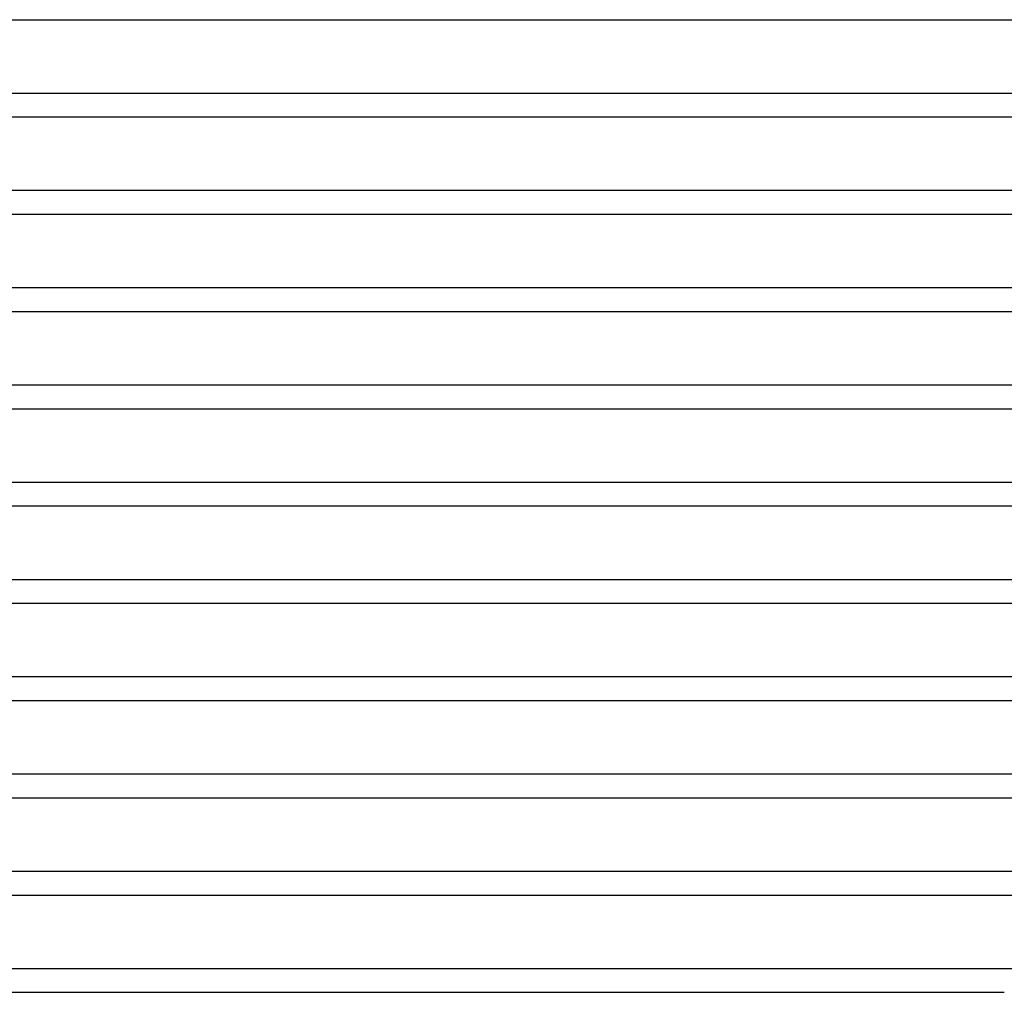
# Model space of a CAD drawing. Header units: millimetres. Extents: x -535 to 535, y -2 to 330.
# Tile 26 of 88: x -181 to -14, y 0 to 165. Entities that reach past the tile are written whole.
import ezdxf

# ---------------------------------------------------------------- set-up
doc = ezdxf.new("R2010")
doc.units = ezdxf.units.MM
doc.layers.add('THICK', color=7, linetype='Continuous')

msp = doc.modelspace()

# ---------------------------------------------------------------- linework, layer by layer
at = {"layer": 'THICK'}
for p, q in [((-279.31, 165), (-2, 165)), ((-0.53, 152.5), (-286.71, 152.5)), ((-285.67, 148.5), (-2, 148.5)), ((-0.81, 136), (-292.88, 136)), ((-292.03, 132), (-2, 132)), ((-1, 119.5), (-299.11, 119.5)), ((-298.4, 115.5), (-2, 115.5)), ((-1.15, 103), (-305.36, 103)), ((-304.78, 99), (-2, 99)), ((-1.28, 86.5), (-311.64, 86.5)), ((-311.15, 82.5), (-2, 82.5)), ((-1.38, 70), (-317.92, 70)), ((-317.53, 66), (-2, 66)), ((-1.48, 53.5), (-324.22, 53.5)), ((-323.91, 49.5), (-2, 49.5)), ((-1.56, 37), (-330.53, 37)), ((-330.3, 33), (-2, 33)), ((-1.63, 20.5), (-336.84, 20.5)), ((-336.69, 16.5), (-2, 16.5)), ((-0.51, 4), (-344.71, 4)), ((-345, 0), (-14, 0))]:
    msp.add_line(p, q, dxfattribs=at)

doc.saveas('drawing.dxf')
